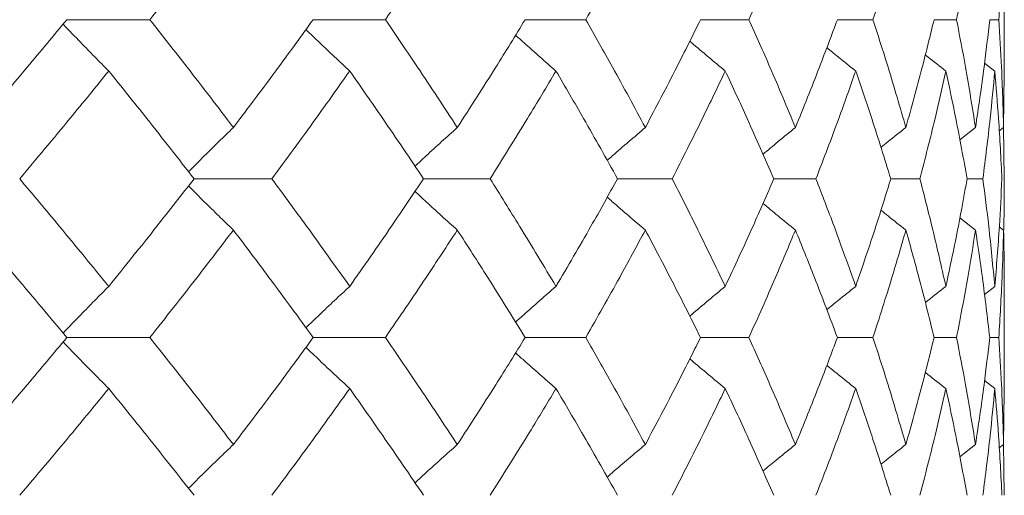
# Model space of a CAD drawing. Header units: inches. Extents: x -3.7 to 22.7, y -9.6 to 17.3.
# Tile 123 of 130: x 21.2 to 21.578, y -0.362 to -0.179. Entities that reach past the tile are written whole.
import ezdxf

# ---------------------------------------------------------------- set-up
doc = ezdxf.new("R2010")
doc.units = ezdxf.units.IN
doc.header["$MEASUREMENT"] = 0

msp = doc.modelspace()

# ---------------------------------------------------------------- linework, layer by layer
at = {"color": 7, "linetype": 'Continuous', "lineweight": 15}
for p, q in [((21.57772, -0.19962), (21.57772, -0.15842)), ((21.21781, -0.17902), (21.24969, -0.17902)), ((21.31239, -0.17902), (21.34013, -0.17902)), ((21.39379, -0.17902), (21.41708, -0.17902)), ((21.46112, -0.17902), (21.47971, -0.17902)), ((21.51365, -0.17902), (21.52734, -0.17902)), ((21.5508, -0.17902), (21.55943, -0.17902)), ((21.57215, -0.17902), (21.57563, -0.17902)), ((21.5741, -0.19874), (21.57017, -0.19569)), ((21.57748, -0.22044), (21.57769, -0.19962)), ((21.56671, -0.22044), (21.56066, -0.22515)), ((21.57748, -0.22044), (21.5758, -0.22174)), ((21.57772, -0.24014), (21.57749, -0.21996)), ((21.26668, -0.24014), (21.29654, -0.24014)), ((21.3548, -0.24014), (21.38035, -0.24014)), ((21.42927, -0.24014), (21.45024, -0.24014)), ((21.48928, -0.24014), (21.50544, -0.24014)), ((21.53418, -0.24014), (21.54535, -0.24014)), ((21.56347, -0.24014), (21.56953, -0.24014)), ((21.56671, -0.25983), (21.5607, -0.25515)), ((21.57748, -0.25983), (21.57584, -0.25856)), ((21.5741, -0.28146), (21.57013, -0.28454)), ((21.57772, -0.32156), (21.57772, -0.28059)), ((21.21781, -0.3011), (21.24969, -0.3011)), ((21.31239, -0.3011), (21.34013, -0.3011)), ((21.39379, -0.3011), (21.41708, -0.3011)), ((21.46112, -0.3011), (21.47971, -0.3011)), ((21.51365, -0.3011), (21.52734, -0.3011)), ((21.5508, -0.3011), (21.55943, -0.3011)), ((21.57215, -0.3011), (21.57563, -0.3011)), ((21.5741, -0.32069), (21.57017, -0.31766)), ((21.57748, -0.34221), (21.57769, -0.32156)), ((21.56671, -0.34221), (21.56066, -0.34688)), ((21.57748, -0.34221), (21.5758, -0.3435)), ((21.57772, -0.36172), (21.57749, -0.34174))]:
    msp.add_line(p, q, dxfattribs=at)
for points, knots in [([(21.24969, -0.17902), (21.25578, -0.17128), (21.26665, -0.15748), (21.27716, -0.14367), (21.28178, -0.1376)], [0, 0, 0, 0, 0.560071, 1, 1, 1, 1]), ([(21.34013, -0.17902), (21.34539, -0.17128), (21.35478, -0.15748), (21.36379, -0.14367), (21.36775, -0.1376)], [0, 0, 0, 0, 0.560071, 1, 1, 1, 1]), ([(21.41708, -0.17902), (21.42146, -0.17128), (21.42928, -0.15748), (21.43668, -0.14367), (21.43994, -0.1376)], [0, 0, 0, 0, 0.560071, 1, 1, 1, 1]), ([(21.47971, -0.17902), (21.48316, -0.17128), (21.48932, -0.15748), (21.49504, -0.14367), (21.49756, -0.1376)], [0, 0, 0, 0, 0.560071, 1, 1, 1, 1]), ([(21.52734, -0.17902), (21.52981, -0.17128), (21.53424, -0.15748), (21.53822, -0.14367), (21.53997, -0.1376)], [0, 0, 0, 0, 0.560071, 1, 1, 1, 1]), ([(21.55943, -0.17902), (21.56091, -0.17128), (21.56355, -0.15748), (21.56574, -0.14367), (21.56671, -0.1376)], [0, 0, 0, 0, 0.560071, 1, 1, 1, 1]), ([(21.57563, -0.17902), (21.5761, -0.17128), (21.57694, -0.15748), (21.57732, -0.14367), (21.57748, -0.1376)], [0, 0, 0, 0, 0.560071, 1, 1, 1, 1]), ([(21.18296, -0.22044), (21.18956, -0.21271), (21.20134, -0.1989), (21.21278, -0.18509), (21.21781, -0.17902)], [0, 0, 0, 0, 0.559933, 1, 1, 1, 1]), ([(21.23391, -0.19874), (21.23212, -0.19693), (21.22853, -0.19332), (21.22269, -0.18732), (21.21866, -0.18309), (21.21639, -0.18072)], [0, 0, 0, 0, 0.304724, 0.609448, 1, 1, 1, 1]), ([(21.28178, -0.22044), (21.27589, -0.21271), (21.26537, -0.1989), (21.25448, -0.18509), (21.24969, -0.17902)], [0, 0, 0, 0, 0.559933, 1, 1, 1, 1]), ([(21.28178, -0.22044), (21.28759, -0.21271), (21.29798, -0.1989), (21.30798, -0.18509), (21.31239, -0.17902)], [0, 0, 0, 0, 0.559933, 1, 1, 1, 1]), ([(21.36775, -0.22044), (21.3627, -0.21271), (21.35368, -0.1989), (21.34427, -0.18509), (21.34013, -0.17902)], [0, 0, 0, 0, 0.559933, 1, 1, 1, 1]), ([(21.36775, -0.22044), (21.37272, -0.21271), (21.38159, -0.1989), (21.39006, -0.18509), (21.39379, -0.17902)], [0, 0, 0, 0, 0.559933, 1, 1, 1, 1]), ([(21.43994, -0.22044), (21.43579, -0.21271), (21.42836, -0.1989), (21.42053, -0.18509), (21.41708, -0.17902)], [0, 0, 0, 0, 0.559933, 1, 1, 1, 1]), ([(21.43994, -0.22044), (21.44401, -0.21271), (21.45127, -0.1989), (21.45811, -0.18509), (21.46112, -0.17902)], [0, 0, 0, 0, 0.559933, 1, 1, 1, 1]), ([(21.49756, -0.22044), (21.49434, -0.21271), (21.4886, -0.1989), (21.48243, -0.18509), (21.47971, -0.17902)], [0, 0, 0, 0, 0.559933, 1, 1, 1, 1]), ([(21.49756, -0.22044), (21.50068, -0.21271), (21.50625, -0.1989), (21.51139, -0.18509), (21.51365, -0.17902)], [0, 0, 0, 0, 0.559933, 1, 1, 1, 1]), ([(21.53997, -0.22044), (21.53773, -0.21271), (21.53373, -0.1989), (21.52929, -0.18509), (21.52734, -0.17902)], [0, 0, 0, 0, 0.559933, 1, 1, 1, 1]), ([(21.53997, -0.22044), (21.54211, -0.21271), (21.54594, -0.1989), (21.54931, -0.18509), (21.5508, -0.17902)], [0, 0, 0, 0, 0.559933, 1, 1, 1, 1]), ([(21.56671, -0.22044), (21.56547, -0.21271), (21.56326, -0.1989), (21.5606, -0.18509), (21.55943, -0.17902)], [0, 0, 0, 0, 0.559933, 1, 1, 1, 1]), ([(21.56671, -0.22044), (21.56785, -0.21271), (21.56988, -0.1989), (21.57146, -0.18509), (21.57215, -0.17902)], [0, 0, 0, 0, 0.559933, 1, 1, 1, 1]), ([(21.57748, -0.22044), (21.57726, -0.21271), (21.57687, -0.1989), (21.57601, -0.18509), (21.57563, -0.17902)], [0, 0, 0, 0, 0.559933, 1, 1, 1, 1]), ([(21.32643, -0.19874), (21.32449, -0.19693), (21.32061, -0.19332), (21.315, -0.18801), (21.31136, -0.18448), (21.30963, -0.1828)], [0, 0, 0, 0, 0.344118, 0.688236, 1, 1, 1, 1]), ([(21.40562, -0.19874), (21.40356, -0.19693), (21.39942, -0.19331), (21.39425, -0.18873), (21.39116, -0.18592), (21.39011, -0.18497)], [0, 0, 0, 0, 0.39754, 0.795081, 1, 1, 1, 1]), ([(21.47061, -0.19874), (21.46844, -0.19693), (21.46411, -0.19331), (21.45957, -0.18949), (21.45721, -0.18746), (21.457, -0.18727)], [0, 0, 0, 0, 0.476197, 0.952395, 1, 1, 1, 1]), ([(21.52069, -0.19874), (21.51844, -0.19693), (21.51473, -0.19396), (21.51105, -0.19094), (21.50961, -0.18976)], [0, 0, 0, 0, 0.60689, 1, 1, 1, 1]), ([(21.55532, -0.19874), (21.55301, -0.19694), (21.55037, -0.19488), (21.54776, -0.19279), (21.54743, -0.19253)], [0, 0, 0, 0, 0.875383, 1, 1, 1, 1]), ([(21.19972, -0.24014), (21.2062, -0.23242), (21.21776, -0.21862), (21.22898, -0.20482), (21.23391, -0.19874)], [0, 0, 0, 0, 0.5598675, 1, 1, 1, 1]), ([(21.26668, -0.24014), (21.26066, -0.23242), (21.24991, -0.21862), (21.2388, -0.20482), (21.23391, -0.19874)], [0, 0, 0, 0, 0.559868, 1, 1, 1, 1]), ([(21.29654, -0.24014), (21.30222, -0.23242), (21.31237, -0.21862), (21.32213, -0.20482), (21.32643, -0.19874)], [0, 0, 0, 0, 0.5598675, 1, 1, 1, 1]), ([(21.3548, -0.24014), (21.3496, -0.23242), (21.34033, -0.21862), (21.33068, -0.20482), (21.32643, -0.19874)], [0, 0, 0, 0, 0.559868, 1, 1, 1, 1]), ([(21.38035, -0.24014), (21.38517, -0.23242), (21.39379, -0.21862), (21.40201, -0.20482), (21.40562, -0.19874)], [0, 0, 0, 0, 0.559868, 1, 1, 1, 1]), ([(21.42927, -0.24014), (21.42496, -0.23242), (21.41728, -0.21862), (21.40918, -0.20482), (21.40562, -0.19874)], [0, 0, 0, 0, 0.5598675, 1, 1, 1, 1]), ([(21.45024, -0.24014), (21.45415, -0.23242), (21.46115, -0.21862), (21.46772, -0.20482), (21.47061, -0.19874)], [0, 0, 0, 0, 0.559868, 1, 1, 1, 1]), ([(21.48928, -0.24014), (21.48591, -0.23242), (21.47989, -0.21862), (21.47345, -0.20482), (21.47061, -0.19874)], [0, 0, 0, 0, 0.559868, 1, 1, 1, 1]), ([(21.50544, -0.24014), (21.5084, -0.23242), (21.5137, -0.21862), (21.51856, -0.20482), (21.52069, -0.19874)], [0, 0, 0, 0, 0.559868, 1, 1, 1, 1]), ([(21.53418, -0.24014), (21.53178, -0.23242), (21.5275, -0.21862), (21.52277, -0.20482), (21.52069, -0.19874)], [0, 0, 0, 0, 0.559868, 1, 1, 1, 1]), ([(21.54535, -0.24014), (21.54733, -0.23242), (21.55087, -0.21862), (21.55396, -0.20482), (21.55532, -0.19874)], [0, 0, 0, 0, 0.5598675, 1, 1, 1, 1]), ([(21.56347, -0.24014), (21.56207, -0.23242), (21.55957, -0.21862), (21.55662, -0.20482), (21.55532, -0.19874)], [0, 0, 0, 0, 0.559868, 1, 1, 1, 1]), ([(21.56953, -0.24014), (21.57051, -0.23242), (21.57225, -0.21862), (21.57354, -0.20482), (21.5741, -0.19874)], [0, 0, 0, 0, 0.5598675, 1, 1, 1, 1]), ([(21.57683, -0.24014), (21.57645, -0.23242), (21.57576, -0.21862), (21.57461, -0.20482), (21.5741, -0.19874)], [0, 0, 0, 0, 0.5598675, 1, 1, 1, 1]), ([(21.28178, -0.22044), (21.27991, -0.22224), (21.27617, -0.22586), (21.27042, -0.23151), (21.26656, -0.23539), (21.26454, -0.23741)], [0, 0, 0, 0, 0.323147, 0.646295, 1, 1, 1, 1]), ([(21.36775, -0.22044), (21.36574, -0.22224), (21.36173, -0.22586), (21.35632, -0.23081), (21.35293, -0.23398), (21.35152, -0.2353)], [0, 0, 0, 0, 0.368553, 0.737106, 1, 1, 1, 1]), ([(21.43994, -0.22044), (21.43782, -0.22225), (21.43358, -0.22586), (21.42869, -0.23007), (21.42595, -0.2325), (21.42529, -0.23308)], [0, 0, 0, 0, 0.432425, 0.864851, 1, 1, 1, 1]), ([(21.49756, -0.22044), (21.49534, -0.22224), (21.49118, -0.22564), (21.48704, -0.22908), (21.48511, -0.2307)], [0, 0, 0, 0, 0.531557, 1, 1, 1, 1]), ([(21.53997, -0.22044), (21.53768, -0.22224), (21.53447, -0.22478), (21.53129, -0.22735), (21.53037, -0.22809)], [0, 0, 0, 0, 0.711142, 1, 1, 1, 1]), ([(21.23391, -0.28146), (21.22762, -0.27376), (21.21639, -0.25999), (21.20482, -0.24621), (21.19972, -0.24014)], [0, 0, 0, 0, 0.55973, 1, 1, 1, 1]), ([(21.23391, -0.28146), (21.24012, -0.27376), (21.25122, -0.25999), (21.26196, -0.24621), (21.26668, -0.24014)], [0, 0, 0, 0, 0.55973, 1, 1, 1, 1]), ([(21.32643, -0.28146), (21.32095, -0.27376), (21.31117, -0.25999), (21.30101, -0.24621), (21.29654, -0.24014)], [0, 0, 0, 0, 0.55973, 1, 1, 1, 1]), ([(21.32643, -0.28146), (21.33183, -0.27376), (21.34147, -0.25999), (21.35072, -0.24621), (21.3548, -0.24014)], [0, 0, 0, 0, 0.55973, 1, 1, 1, 1]), ([(21.40562, -0.28146), (21.40101, -0.27376), (21.39278, -0.25999), (21.38415, -0.24621), (21.38035, -0.24014)], [0, 0, 0, 0, 0.55973, 1, 1, 1, 1]), ([(21.40562, -0.28146), (21.41015, -0.27376), (21.41823, -0.25999), (21.42589, -0.24621), (21.42927, -0.24014)], [0, 0, 0, 0, 0.55973, 1, 1, 1, 1]), ([(21.47061, -0.28146), (21.46692, -0.27376), (21.46033, -0.25999), (21.45332, -0.24621), (21.45024, -0.24014)], [0, 0, 0, 0, 0.55973, 1, 1, 1, 1]), ([(21.47061, -0.28146), (21.47421, -0.27376), (21.48064, -0.25999), (21.48664, -0.24621), (21.48928, -0.24014)], [0, 0, 0, 0, 0.55973, 1, 1, 1, 1]), ([(21.52069, -0.28146), (21.51797, -0.27376), (21.51309, -0.25999), (21.50778, -0.24621), (21.50544, -0.24014)], [0, 0, 0, 0, 0.55973, 1, 1, 1, 1]), ([(21.52069, -0.28146), (21.52333, -0.27376), (21.52804, -0.25999), (21.5323, -0.24621), (21.53418, -0.24014)], [0, 0, 0, 0, 0.55973, 1, 1, 1, 1]), ([(21.55532, -0.28146), (21.55358, -0.27376), (21.55047, -0.25999), (21.54691, -0.24621), (21.54535, -0.24014)], [0, 0, 0, 0, 0.55973, 1, 1, 1, 1]), ([(21.55532, -0.28146), (21.55696, -0.27376), (21.5599, -0.25999), (21.56238, -0.24621), (21.56347, -0.24014)], [0, 0, 0, 0, 0.55973, 1, 1, 1, 1]), ([(21.5741, -0.28146), (21.57337, -0.27376), (21.57207, -0.25999), (21.57031, -0.24621), (21.56953, -0.24014)], [0, 0, 0, 0, 0.55973, 1, 1, 1, 1]), ([(21.5741, -0.28146), (21.57474, -0.27376), (21.57587, -0.25999), (21.57654, -0.24621), (21.57683, -0.24014)], [0, 0, 0, 0, 0.55973, 1, 1, 1, 1]), ([(21.57751, -0.25976), (21.57753, -0.25929), (21.57774, -0.25275), (21.57773, -0.24621), (21.57772, -0.24014)], [0, 0, 0, 0, 0.072245, 1, 1, 1, 1]), ([(21.28178, -0.25983), (21.27991, -0.25802), (21.27617, -0.25441), (21.27041, -0.24877), (21.26656, -0.2449), (21.26455, -0.24287)], [0, 0, 0, 0, 0.3233149, 0.6466297, 1, 1, 1, 1]), ([(21.36775, -0.25983), (21.36574, -0.25802), (21.36173, -0.25441), (21.35631, -0.24947), (21.35293, -0.2463), (21.35152, -0.24499)], [0, 0, 0, 0, 0.368829, 0.737658, 1, 1, 1, 1]), ([(21.43994, -0.25983), (21.43782, -0.25802), (21.43357, -0.25441), (21.42869, -0.2502), (21.42595, -0.24778), (21.4253, -0.24721)], [0, 0, 0, 0, 0.432912, 0.865823, 1, 1, 1, 1]), ([(21.49756, -0.25983), (21.49534, -0.25802), (21.49118, -0.25463), (21.48705, -0.2512), (21.48512, -0.24959)], [0, 0, 0, 0, 0.532499, 1, 1, 1, 1]), ([(21.53997, -0.25983), (21.53768, -0.25803), (21.53448, -0.2555), (21.5313, -0.25294), (21.53039, -0.2522)], [0, 0, 0, 0, 0.713291, 1, 1, 1, 1]), ([(21.21781, -0.3011), (21.2114, -0.2934), (21.19994, -0.27966), (21.18815, -0.26589), (21.18296, -0.25983)], [0, 0, 0, 0, 0.559665, 1, 1, 1, 1]), ([(21.24969, -0.3011), (21.25578, -0.2934), (21.26665, -0.27966), (21.27715, -0.26589), (21.28178, -0.25983)], [0, 0, 0, 0, 0.559665, 1, 1, 1, 1]), ([(21.31239, -0.3011), (21.30677, -0.2934), (21.29675, -0.27966), (21.28635, -0.26589), (21.28178, -0.25983)], [0, 0, 0, 0, 0.559665, 1, 1, 1, 1]), ([(21.34013, -0.3011), (21.34539, -0.2934), (21.35479, -0.27966), (21.36379, -0.26589), (21.36775, -0.25983)], [0, 0, 0, 0, 0.559665, 1, 1, 1, 1]), ([(21.39379, -0.3011), (21.38904, -0.2934), (21.38055, -0.27966), (21.37166, -0.26589), (21.36775, -0.25983)], [0, 0, 0, 0, 0.5596645, 1, 1, 1, 1]), ([(21.41708, -0.3011), (21.42146, -0.2934), (21.42928, -0.27966), (21.43668, -0.26589), (21.43994, -0.25983)], [0, 0, 0, 0, 0.5596645, 1, 1, 1, 1]), ([(21.46112, -0.3011), (21.45728, -0.2934), (21.45042, -0.27966), (21.44314, -0.26589), (21.43994, -0.25983)], [0, 0, 0, 0, 0.559665, 1, 1, 1, 1]), ([(21.47971, -0.3011), (21.48316, -0.2934), (21.48932, -0.27966), (21.49504, -0.26589), (21.49756, -0.25983)], [0, 0, 0, 0, 0.559665, 1, 1, 1, 1]), ([(21.51365, -0.3011), (21.51077, -0.2934), (21.50561, -0.27966), (21.50002, -0.26589), (21.49756, -0.25983)], [0, 0, 0, 0, 0.5596645, 1, 1, 1, 1]), ([(21.52734, -0.3011), (21.52981, -0.2934), (21.53424, -0.27966), (21.53822, -0.26589), (21.53997, -0.25983)], [0, 0, 0, 0, 0.559665, 1, 1, 1, 1]), ([(21.5508, -0.3011), (21.5489, -0.2934), (21.5455, -0.27966), (21.54166, -0.26589), (21.53997, -0.25983)], [0, 0, 0, 0, 0.5596645, 1, 1, 1, 1]), ([(21.55943, -0.3011), (21.56091, -0.2934), (21.56355, -0.27966), (21.56574, -0.26589), (21.56671, -0.25983)], [0, 0, 0, 0, 0.559665, 1, 1, 1, 1]), ([(21.57215, -0.3011), (21.57126, -0.2934), (21.56966, -0.27966), (21.56761, -0.26589), (21.56671, -0.25983)], [0, 0, 0, 0, 0.559665, 1, 1, 1, 1]), ([(21.57563, -0.3011), (21.5761, -0.2934), (21.57694, -0.27966), (21.57732, -0.26589), (21.57748, -0.25983)], [0, 0, 0, 0, 0.559665, 1, 1, 1, 1]), ([(21.57769, -0.28059), (21.5777, -0.27973), (21.57777, -0.27282), (21.57762, -0.26589), (21.57748, -0.25983)], [0, 0, 0, 0, 0.124375, 1, 1, 1, 1]), ([(21.23391, -0.28146), (21.23212, -0.28327), (21.22853, -0.28688), (21.22268, -0.29284), (21.21865, -0.29705), (21.21639, -0.29941)], [0, 0, 0, 0, 0.305232, 0.610464, 1, 1, 1, 1]), ([(21.32643, -0.28146), (21.32449, -0.28327), (21.3206, -0.28688), (21.315, -0.29216), (21.31135, -0.29567), (21.30963, -0.29734)], [0, 0, 0, 0, 0.344629, 0.689258, 1, 1, 1, 1]), ([(21.40562, -0.28146), (21.40355, -0.28327), (21.39941, -0.28688), (21.39424, -0.29145), (21.39115, -0.29424), (21.39011, -0.29518)], [0, 0, 0, 0, 0.398014, 0.796028, 1, 1, 1, 1]), ([(21.47061, -0.28146), (21.46844, -0.28327), (21.4641, -0.28688), (21.45955, -0.29069), (21.4572, -0.29272), (21.45699, -0.2929)], [0, 0, 0, 0, 0.47653, 0.95306, 1, 1, 1, 1]), ([(21.52069, -0.28146), (21.51844, -0.28327), (21.51472, -0.28624), (21.51104, -0.28925), (21.50959, -0.29043)], [0, 0, 0, 0, 0.606782, 1, 1, 1, 1]), ([(21.55532, -0.28146), (21.55301, -0.28326), (21.55036, -0.28533), (21.54773, -0.28741), (21.5474, -0.28768)], [0, 0, 0, 0, 0.873558, 1, 1, 1, 1]), ([(21.18296, -0.34221), (21.18956, -0.33455), (21.20135, -0.32086), (21.21277, -0.30714), (21.21781, -0.3011)], [0, 0, 0, 0, 0.559527, 1, 1, 1, 1]), ([(21.28178, -0.34221), (21.27589, -0.33455), (21.26536, -0.32086), (21.25448, -0.30714), (21.24969, -0.3011)], [0, 0, 0, 0, 0.559527, 1, 1, 1, 1]), ([(21.28178, -0.34221), (21.28759, -0.33455), (21.29798, -0.32086), (21.30798, -0.30714), (21.31239, -0.3011)], [0, 0, 0, 0, 0.5595273, 1, 1, 1, 1]), ([(21.36775, -0.34221), (21.3627, -0.33455), (21.35368, -0.32086), (21.34427, -0.30714), (21.34013, -0.3011)], [0, 0, 0, 0, 0.559527, 1, 1, 1, 1]), ([(21.36775, -0.34221), (21.37272, -0.33455), (21.38159, -0.32086), (21.39006, -0.30714), (21.39379, -0.3011)], [0, 0, 0, 0, 0.559527, 1, 1, 1, 1]), ([(21.43994, -0.34221), (21.43579, -0.33455), (21.42836, -0.32086), (21.42053, -0.30714), (21.41708, -0.3011)], [0, 0, 0, 0, 0.559527, 1, 1, 1, 1]), ([(21.43994, -0.34221), (21.44401, -0.33455), (21.45128, -0.32086), (21.45811, -0.30714), (21.46112, -0.3011)], [0, 0, 0, 0, 0.559527, 1, 1, 1, 1]), ([(21.49756, -0.34221), (21.49434, -0.33455), (21.4886, -0.32086), (21.48243, -0.30714), (21.47971, -0.3011)], [0, 0, 0, 0, 0.559527, 1, 1, 1, 1]), ([(21.49756, -0.34221), (21.50068, -0.33455), (21.50626, -0.32086), (21.51139, -0.30714), (21.51365, -0.3011)], [0, 0, 0, 0, 0.5595273, 1, 1, 1, 1]), ([(21.53997, -0.34221), (21.53773, -0.33455), (21.53373, -0.32086), (21.52929, -0.30714), (21.52734, -0.3011)], [0, 0, 0, 0, 0.559527, 1, 1, 1, 1]), ([(21.53997, -0.34221), (21.54211, -0.33455), (21.54594, -0.32086), (21.54931, -0.30714), (21.5508, -0.3011)], [0, 0, 0, 0, 0.559527, 1, 1, 1, 1]), ([(21.56671, -0.34221), (21.56547, -0.33455), (21.56326, -0.32086), (21.5606, -0.30714), (21.55943, -0.3011)], [0, 0, 0, 0, 0.559527, 1, 1, 1, 1]), ([(21.56671, -0.34221), (21.56785, -0.33455), (21.56988, -0.32086), (21.57146, -0.30714), (21.57215, -0.3011)], [0, 0, 0, 0, 0.559527, 1, 1, 1, 1]), ([(21.57748, -0.34221), (21.57726, -0.33455), (21.57687, -0.32086), (21.57601, -0.30714), (21.57563, -0.3011)], [0, 0, 0, 0, 0.5595273, 1, 1, 1, 1]), ([(21.23391, -0.32069), (21.23211, -0.31889), (21.22852, -0.31529), (21.22267, -0.30934), (21.21865, -0.30514), (21.21639, -0.30279)], [0, 0, 0, 0, 0.305466, 0.610932, 1, 1, 1, 1]), ([(21.32643, -0.32069), (21.32449, -0.31889), (21.3206, -0.31529), (21.31499, -0.31002), (21.31135, -0.30652), (21.30963, -0.30486)], [0, 0, 0, 0, 0.344955, 0.68991, 1, 1, 1, 1]), ([(21.40562, -0.32069), (21.40355, -0.31889), (21.39941, -0.31529), (21.39423, -0.31073), (21.39115, -0.30795), (21.39011, -0.30701)], [0, 0, 0, 0, 0.398509, 0.797018, 1, 1, 1, 1]), ([(21.47061, -0.32069), (21.46844, -0.31889), (21.46409, -0.31529), (21.45955, -0.31149), (21.4572, -0.30947), (21.457, -0.3093)], [0, 0, 0, 0, 0.477365, 0.954731, 1, 1, 1, 1]), ([(21.52069, -0.32069), (21.51844, -0.3189), (21.51473, -0.31594), (21.51105, -0.31294), (21.50961, -0.31177)], [0, 0, 0, 0, 0.608395, 1, 1, 1, 1]), ([(21.55532, -0.32069), (21.553, -0.3189), (21.55037, -0.31685), (21.54775, -0.31478), (21.54743, -0.31452)], [0, 0, 0, 0, 0.877599, 1, 1, 1, 1]), ([(21.19972, -0.36172), (21.2062, -0.35408), (21.21777, -0.34042), (21.22897, -0.32673), (21.23391, -0.32069)], [0, 0, 0, 0, 0.559462, 1, 1, 1, 1]), ([(21.26668, -0.36172), (21.26066, -0.35408), (21.2499, -0.34042), (21.2388, -0.32673), (21.23391, -0.32069)], [0, 0, 0, 0, 0.559462, 1, 1, 1, 1]), ([(21.29654, -0.36172), (21.30222, -0.35408), (21.31237, -0.34042), (21.32213, -0.32673), (21.32643, -0.32069)], [0, 0, 0, 0, 0.559462, 1, 1, 1, 1]), ([(21.3548, -0.36172), (21.34961, -0.35408), (21.34033, -0.34042), (21.33068, -0.32673), (21.32643, -0.32069)], [0, 0, 0, 0, 0.559462, 1, 1, 1, 1]), ([(21.38035, -0.36172), (21.38517, -0.35408), (21.3938, -0.34042), (21.40201, -0.32673), (21.40562, -0.32069)], [0, 0, 0, 0, 0.559462, 1, 1, 1, 1]), ([(21.42927, -0.36172), (21.42496, -0.35408), (21.41727, -0.34042), (21.40919, -0.32673), (21.40562, -0.32069)], [0, 0, 0, 0, 0.559462, 1, 1, 1, 1]), ([(21.45024, -0.36172), (21.45415, -0.35408), (21.46115, -0.34042), (21.46772, -0.32673), (21.47061, -0.32069)], [0, 0, 0, 0, 0.559462, 1, 1, 1, 1]), ([(21.48928, -0.36172), (21.48591, -0.35408), (21.47989, -0.34042), (21.47345, -0.32673), (21.47061, -0.32069)], [0, 0, 0, 0, 0.559462, 1, 1, 1, 1]), ([(21.50544, -0.36172), (21.5084, -0.35408), (21.5137, -0.34042), (21.51856, -0.32673), (21.52069, -0.32069)], [0, 0, 0, 0, 0.559462, 1, 1, 1, 1]), ([(21.53418, -0.36172), (21.53178, -0.35408), (21.5275, -0.34042), (21.52278, -0.32673), (21.52069, -0.32069)], [0, 0, 0, 0, 0.559462, 1, 1, 1, 1]), ([(21.54535, -0.36172), (21.54733, -0.35408), (21.55087, -0.34042), (21.55396, -0.32673), (21.55532, -0.32069)], [0, 0, 0, 0, 0.559462, 1, 1, 1, 1]), ([(21.56347, -0.36172), (21.56207, -0.35408), (21.55957, -0.34042), (21.55662, -0.32673), (21.55532, -0.32069)], [0, 0, 0, 0, 0.559462, 1, 1, 1, 1]), ([(21.56953, -0.36172), (21.57051, -0.35408), (21.57225, -0.34042), (21.57354, -0.32673), (21.5741, -0.32069)], [0, 0, 0, 0, 0.559462, 1, 1, 1, 1]), ([(21.57683, -0.36172), (21.57645, -0.35408), (21.57576, -0.34042), (21.57461, -0.32673), (21.5741, -0.32069)], [0, 0, 0, 0, 0.559462, 1, 1, 1, 1]), ([(21.28178, -0.34221), (21.2799, -0.34401), (21.27615, -0.3476), (21.2704, -0.35319), (21.26655, -0.35703), (21.26454, -0.35902)], [0, 0, 0, 0, 0.324397, 0.648795, 1, 1, 1, 1]), ([(21.36775, -0.34221), (21.36574, -0.34401), (21.36171, -0.3476), (21.3563, -0.3525), (21.35291, -0.35563), (21.35152, -0.35693)], [0, 0, 0, 0, 0.369977, 0.739953, 1, 1, 1, 1]), ([(21.43994, -0.34221), (21.43781, -0.34401), (21.43355, -0.34761), (21.42867, -0.35178), (21.42593, -0.35417), (21.42529, -0.35473)], [0, 0, 0, 0, 0.434088, 0.868175, 1, 1, 1, 1]), ([(21.49756, -0.34221), (21.49533, -0.34401), (21.49117, -0.34737), (21.48704, -0.35078), (21.48511, -0.35237)], [0, 0, 0, 0, 0.533578, 1, 1, 1, 1]), ([(21.53997, -0.34221), (21.53768, -0.34401), (21.53447, -0.34652), (21.53128, -0.34907), (21.53037, -0.34979)], [0, 0, 0, 0, 0.713818, 1, 1, 1, 1])]:
    msp.add_open_spline(points, degree=3, knots=knots, dxfattribs=at)

doc.saveas('drawing.dxf')
